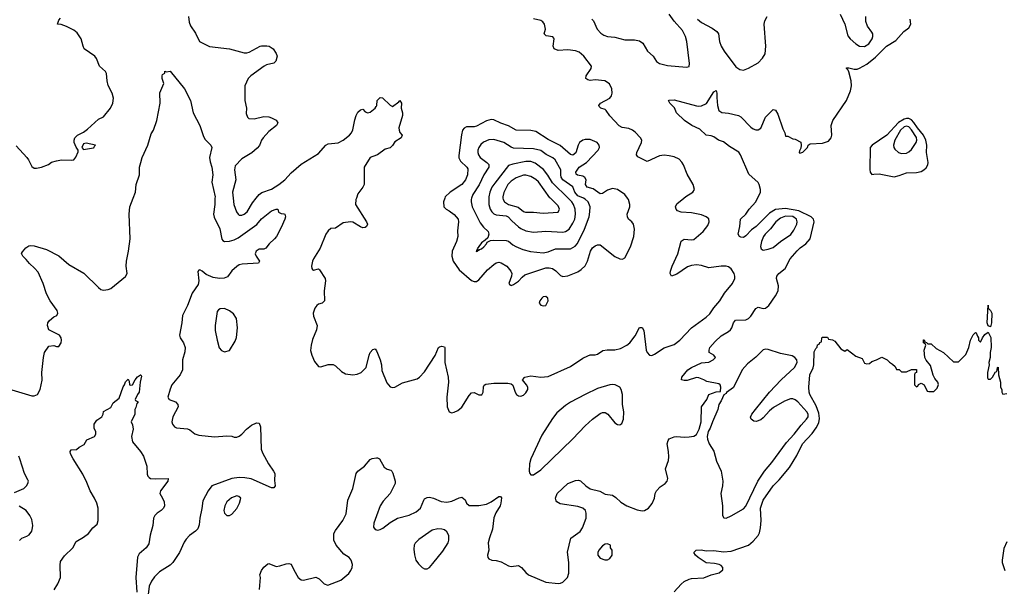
# Model space of a CAD drawing. Header units: inches. Extents: x 1649636 to 1815363, y 506543 to 641975.
# Tile 51 of 256: x 1737113 to 1745082, y 526857 to 531446. Entities that reach past the tile are written whole.
import ezdxf

# ---------------------------------------------------------------- set-up
doc = ezdxf.new("R2010")
doc.units = ezdxf.units.IN
doc.header["$MEASUREMENT"] = 0
for name, color, linetype in [('B7532', 7, 'Continuous'), ('B7533', 7, 'Continuous'), ('B7542', 7, 'Continuous'), ('B7543', 7, 'Continuous')]:
    doc.layers.add(name, color=color, linetype=linetype)

msp = doc.modelspace()

# ---------------------------------------------------------------- linework, layer by layer
at = {"layer": 'B7532', "color": 5}
for points, elevation in [([(1737049, 528449), (1737210, 528400.9), (1737230, 528398.7), (1737258, 528410), (1737279.6, 528450), (1737294.5, 528525.5), (1737291.6, 528590), (1737304.5, 528710), (1737313.2, 528750), (1737350, 528801), (1737390, 528806), (1737410, 528798), (1737430, 528798), (1737449, 528830), (1737452.3, 528850), (1737449, 528870), (1737434, 528890), (1737350, 528935.3), (1737337, 528970), (1737340.7, 528990), (1737354, 529010), (1737390, 529039.5), (1737412.7, 529050), (1737422.9, 529070), (1737416.3, 529090), (1737361, 529170), (1737330, 529227), (1737302.2, 529310), (1737261.9, 529401.9), (1737233.9, 529433.9), (1737191.3, 529470), (1737164.5, 529504.5), (1737137.2, 529530), (1737128.4, 529551.6), (1737134.6, 529565.4), (1737162, 529598), (1737186, 529614), (1737202, 529618), (1737230, 529614.8), (1737330, 529584.9), (1737430, 529534), (1737510, 529464.4), (1737631.8, 529391.8), (1737750, 529277.3), (1737770, 529262), (1737790, 529256.3), (1737830, 529260.7), (1737851.3, 529268.7), (1737970, 529365.5), (1737982.4, 529390), (1737975.4, 529450), (1737976.4, 529490), (1737993.5, 529570), (1738007.2, 529670), (1737998.3, 529870), (1738004.2, 529930), (1738031.8, 530000)], 260), ([(1738693.6, 530000), (1738693.1, 529950), (1738681.5, 529870), (1738686.7, 529846.7), (1738732.3, 529752.3), (1738748.9, 529668.9), (1738757.2, 529657.2), (1738770, 529648.3), (1738810, 529652.5), (1738850, 529662.3), (1738881.2, 529678.8), (1739033.2, 529786.8), (1739070, 529832.2), (1739150, 529897.2), (1739190, 529911.8), (1739202, 529910), (1739207.7, 529887.7), (1739230, 529876), (1739250, 529874.8), (1739258, 529870), (1739264, 529850), (1739259.5, 529830), (1739230, 529763), (1739190.9, 529690), (1739175, 529670), (1739132.2, 529630), (1739105.8, 529594.2), (1739090, 529587.1), (1739050, 529587.1), (1739025.7, 529570), (1739018.9, 529550), (1739026, 529530), (1739053.7, 529490), (1739046.2, 529473.8), (1738914.6, 529465.4), (1738890, 529459.7), (1738870, 529448.3), (1738830, 529411.2), (1738795.6, 529364.4), (1738768.2, 529351.8), (1738729.2, 529350.8), (1738679.1, 529359.1), (1738623.4, 529383.4), (1738590, 529409.6), (1738570, 529419.5), (1738562.4, 529417.6), (1738553.4, 529406.6), (1738563.2, 529330), (1738558.6, 529301.4), (1738509.3, 529230.7), (1738470.5, 529130), (1738430.1, 529050), (1738425.3, 528990), (1738405.2, 528890), (1738412.6, 528870), (1738437.8, 528830), (1738451.5, 528790), (1738450, 528757.2), (1738429.4, 528690.6), (1738430.2, 528610), (1738410.9, 528569.1), (1738345.5, 528490), (1738330, 528452.7), (1738312.4, 528390), (1738322.8, 528370), (1738374.8, 528350), (1738394, 528330), (1738395.5, 528310), (1738353, 528230), (1738345.5, 528190), (1738350.7, 528170), (1738366.8, 528150), (1738382, 528142), (1738470, 528133.7), (1738490, 528123.8), (1738530, 528092.7), (1738562.5, 528082.5), (1738690, 528067), (1738790, 528077.1), (1738830, 528072.7), (1738850, 528065.5), (1738870, 528066.4), (1738890, 528074.4), (1738910, 528088.4), (1738948.8, 528131.2), (1738990, 528161.3), (1739030, 528181.6), (1739050, 528177.3), (1739062.4, 528150), (1739068.2, 527968.2), (1739078.5, 527938.5), (1739125.5, 527850), (1739168.2, 527790), (1739177.1, 527770), (1739175.3, 527715.3), (1739181, 527670), (1739170, 527655.3), (1739150, 527654), (1738986.6, 527726.6), (1738936.2, 527736.2), (1738890, 527738.6), (1738830, 527729.8), (1738669.1, 527670.9), (1738637.1, 527630), (1738596.3, 527550), (1738587.9, 527487.9), (1738570.4, 527410), (1738565.8, 527354.2), (1738555.8, 527324.2), (1738536.1, 527303.9), (1738486.8, 527270), (1738459.9, 527240.1), (1738444.6, 527215.4), (1738407.2, 527130), (1738353.4, 527050), (1738330, 527027.9), (1738244.8, 526975.2), (1738205.2, 526934.8), (1738179.6, 526900.4), (1738161.9, 526858.1), (1738148.9, 526770)], 260), ([(1738841.5, 530000), (1738847.4, 529950), (1738866.7, 529890), (1738881.1, 529870), (1738890, 529863.9), (1738910, 529862.3), (1738930.9, 529870), (1738954, 529890), (1738998, 529962), (1739027, 530000)], 280), ([(1739837.5, 530000), (1739834, 529990), (1739830.6, 529950), (1739919.6, 529810), (1739928.5, 529790), (1739920.5, 529770), (1739910, 529763), (1739890, 529760.4), (1739870, 529767.6), (1739810, 529806.2), (1739789.8, 529809.8), (1739730, 529799.8), (1739670, 529758.4), (1739630, 529755.1), (1739610, 529737), (1739590, 529709.3), (1739544.6, 529595.4), (1739490.6, 529510), (1739482.4, 529490), (1739474, 529450), (1739476, 529430), (1739481.4, 529421.4), (1739490, 529416), (1739530, 529427.3), (1739540.7, 529420.7), (1739584, 529350), (1739587.7, 529330), (1739578.4, 529250), (1739579.1, 529170), (1739561, 529150), (1739530, 529140.7), (1739518, 529130), (1739502.4, 529110), (1739488.4, 529070), (1739490, 529044.7), (1739520.7, 528970), (1739514, 528934), (1739483.2, 528856.8), (1739471.5, 528810), (1739467.9, 528767.9), (1739476, 528730), (1739498, 528678), (1739530, 528638), (1739550, 528634), (1739610, 528654.6), (1739650, 528654.6), (1739670, 528643.7), (1739717.2, 528597.2), (1739750, 528578), (1739809.2, 528569.2), (1739844.4, 528575.6), (1739876.2, 528590), (1739916.9, 528630), (1739940.5, 528730), (1739949.6, 528750), (1739970, 528774.8), (1739990, 528781), (1740000, 528763.5)], 280), ([(1737392, 526830), (1737421.7, 526878.3), (1737442, 526930), (1737439.5, 527030), (1737442.9, 527057.1), (1737475.5, 527104.5), (1737544, 527170), (1737570, 527221), (1737630, 527254.8), (1737670, 527286), (1737705.2, 527330), (1737739.5, 527360.5), (1737749.3, 527390), (1737749.3, 527490), (1737738, 527530), (1737719.5, 527570), (1737682.9, 527630), (1737657.5, 527697.5), (1737624.7, 527764.7), (1737546, 527890), (1737525.2, 527930), (1737522, 527950), (1737530, 527962), (1737573.6, 527966.4), (1737594.6, 527985.4), (1737634.6, 528005.4), (1737655.3, 528044.7), (1737718, 528070), (1737728, 528090), (1737728.7, 528110), (1737716.4, 528136.4), (1737715.3, 528170), (1737736.4, 528203.6), (1737778, 528230), (1737788, 528250), (1737790, 528272), (1737850, 528304.7), (1737870, 528342), (1737918, 528382), (1737950, 528472), (1737962, 528490), (1737970, 528514), (1737990, 528534), (1737999.6, 528519.6), (1738002, 528490), (1738006.8, 528486.8), (1738026, 528490), (1738048.7, 528530), (1738067.3, 528552.7), (1738090, 528570.6), (1738094, 528570), (1738098, 528558), (1738086.8, 528510), (1738080.5, 528430), (1738066, 528410), (1738048.4, 528370), (1738050, 528362), (1738072, 528350), (1738061, 528339), (1738053.7, 528306.3), (1738044.7, 528290), (1738044.7, 528250), (1738016, 528190), (1738025.2, 528165.2), (1738030.3, 528130), (1738018.8, 528070), (1738027.2, 528027.2), (1738090, 527949.4), (1738116, 527910), (1738142.9, 527830), (1738145.5, 527765.5), (1738150.1, 527750.1), (1738159.6, 527739.6), (1738171.7, 527731.7), (1738213, 527727), (1738318, 527730), (1738313.4, 527726.6), (1738312.2, 527710), (1738252.9, 527630), (1738246, 527610), (1738270, 527571.6), (1738282.2, 527542.2), (1738285, 527510), (1738277.8, 527490), (1738259.3, 527470), (1738225.8, 527450), (1738206.4, 527430), (1738197.1, 527410), (1738190.1, 527349.9), (1738169, 527271), (1738158.2, 527201.8), (1738136.9, 527170), (1738079.2, 527120.8), (1738066.6, 527093.4), (1738053.3, 526930), (1738060.1, 526810)], 240), ([(1737070, 527616.5), (1737146, 527650), (1737168.2, 527670), (1737179.7, 527690), (1737183, 527710), (1737179.7, 527719.7), (1737151.2, 527770), (1737113.6, 527890), (1737106, 527910)], 260), ([(1739052.9, 526832.9), (1739061.2, 526930), (1739057.2, 526950), (1739070, 526984.7), (1739090, 527012), (1739121.2, 527038.8), (1739130, 527041), (1739190, 527019.1), (1739217.5, 527022.5), (1739270, 527040.7), (1739290, 527042.8), (1739310, 527038), (1739331, 526990), (1739367.5, 526927.5), (1739390, 526911), (1739410, 526906), (1739510, 526930.8), (1739536.8, 526916.8), (1739578, 526878), (1739607.3, 526867.3), (1739711.5, 526908.5), (1739778, 526962), (1739794.2, 526985.8), (1739803.6, 527010), (1739805.6, 527034.4), (1739796.9, 527070), (1739779.5, 527090), (1739736.4, 527116.4), (1739673.6, 527190), (1739656.2, 527230), (1739656.2, 527283.8), (1739669.5, 527310), (1739728.8, 527391.2), (1739754.7, 527445.3), (1739770, 527556), (1739809.7, 527650), (1739837.2, 527770), (1739850, 527791), (1739904, 527830), (1739950, 527884.7), (1739966.8, 527893.2), (1740000, 527897.5)], 260), ([(1737111.6, 527228.4), (1737131.5, 527248.5), (1737170, 527262.4), (1737190, 527275.5), (1737210, 527304.9), (1737217.2, 527330), (1737218.7, 527350), (1737210, 527397.2), (1737195.1, 527430), (1737165.1, 527470), (1737110, 527507.1)], 260), ([(1740000, 527429.2), (1739977.8, 527370), (1739977.5, 527337.5), (1739990, 527318.5), (1740000, 527315.7)], 260)]:
    msp.add_lwpolyline(points, dxfattribs=dict(at, elevation=elevation))
at = {"layer": 'B7532', "color": 5, "elevation": 280}
for points in [[(1738770, 529106), (1738735.9, 529104.1), (1738722.8, 529097.2), (1738710, 529082), (1738696, 528970), (1738695.3, 528930), (1738710.6, 528850), (1738728.7, 528788.7), (1738746.6, 528766.6), (1738770, 528757.3), (1738810, 528767.3), (1738857.2, 528842.8), (1738868.1, 528871.9), (1738875.8, 528950), (1738866.5, 529026.5), (1738843.3, 529063.3), (1738810, 529087)], [(1738869.7, 527589.7), (1738826.2, 527573.8), (1738790, 527540.9), (1738772.8, 527510), (1738766.5, 527470), (1738770.4, 527450), (1738790, 527430.4), (1738810, 527430.3), (1738830, 527441.1), (1738870, 527487), (1738892.7, 527530), (1738901.7, 527570), (1738885.6, 527585.6)]]:
    msp.add_lwpolyline(points, close=True, dxfattribs=at)
at = {"layer": 'B7533', "color": 5}
for points, elevation in [([(1737083.4, 530423.4), (1737170.6, 530330), (1737184.9, 530310), (1737210, 530256), (1737230, 530244), (1737250, 530242), (1737290, 530250.4), (1737346.3, 530273.7), (1737370, 530290.5), (1737410, 530303), (1737450.5, 530310.5), (1737530, 530307.3), (1737550, 530310.8), (1737567.5, 530332.5), (1737585.6, 530374.4), (1737586, 530390), (1737570, 530412.7), (1737553.3, 530450), (1737553, 530470), (1737560.5, 530490), (1737581.6, 530510), (1737630, 530534.9), (1737661.9, 530558.1), (1737750, 530640.7), (1737790, 530658.7), (1737847.4, 530730), (1737866.4, 530770), (1737872.5, 530810), (1737862.2, 530850), (1737830, 530912.3), (1737821.5, 530950), (1737815.9, 531010), (1737806.7, 531026.7), (1737758, 531070), (1737735.8, 531130), (1737720.7, 531150), (1737635.1, 531210), (1737625.6, 531230), (1737611.8, 531290), (1737578, 531338), (1737550, 531360.7), (1737491.5, 531391.5), (1737450, 531406), (1737418, 531410), (1737430, 531442), (1737443.2, 531456.8)], 280), ([(1738479.2, 531470), (1738485.7, 531425.7), (1738496.7, 531396.7), (1738535.1, 531335.1), (1738567.4, 531270), (1738649.4, 531229.4), (1738810.2, 531210.2), (1738930, 531177.3), (1738950, 531177.3), (1738970, 531183.6), (1739058, 531230), (1739070, 531234), (1739113.6, 531233.6), (1739131, 531230), (1739164, 531210), (1739190, 531171), (1739196.4, 531150), (1739186, 531110), (1739170, 531094), (1739110, 531078.7), (1739092.7, 531070), (1738982.4, 530990), (1738963.1, 530970), (1738934.9, 530910), (1738934, 530790), (1738947.7, 530730), (1738947, 530687), (1738956.7, 530656.7), (1738966.4, 530646.4), (1739010, 530642.3), (1739090, 530661.3), (1739130, 530658.4), (1739152, 530652), (1739190, 530630.6), (1739201.6, 530610), (1739192.2, 530590), (1739130, 530540.4), (1739082.8, 530490), (1739069.1, 530470), (1739052.8, 530427.2), (1739035.3, 530404.7), (1738992.6, 530367.4), (1738910, 530318.9), (1738857.2, 530262.8), (1738850.3, 530230), (1738862.6, 530150), (1738835.6, 530050), (1738841.5, 530000)], 280), ([(1738031.8, 530000), (1738051.1, 530048.9), (1738056.8, 530110), (1738081.7, 530190), (1738083.6, 530250), (1738092.3, 530290), (1738105.1, 530330), (1738150, 530430.8), (1738178.3, 530521.7), (1738196, 530550), (1738224.2, 530630), (1738249.1, 530770), (1738247.6, 530852.4), (1738280.9, 530930), (1738266, 530970), (1738265.2, 530990), (1738270, 531002), (1738288.4, 531011.6), (1738289, 531030), (1738302, 531022), (1738332, 531030), (1738445.8, 530885.8), (1738494.8, 530790), (1738517.3, 530690), (1738570.3, 530590), (1738599.6, 530499.6), (1738614.9, 530474.9), (1738660.3, 530430), (1738668.7, 530410), (1738649.5, 530330), (1738654.4, 530294.4), (1738668.4, 530250), (1738675.3, 530190), (1738666.9, 530130), (1738693.7, 530010), (1738693.6, 530000)], 260), ([(1739027, 530000), (1739049.9, 530030.1), (1739072.7, 530047.3), (1739150, 530074.3), (1739210.8, 530110), (1739259.4, 530150), (1739310, 530204.7), (1739390, 530276.5), (1739530, 530362.2), (1739589.4, 530430.6), (1739610, 530439), (1739690.3, 530449.7), (1739729.9, 530470.1), (1739781.4, 530510), (1739798.5, 530530), (1739810, 530553), (1739824.1, 530635.9), (1739835.4, 530670), (1739850, 530697.1), (1739870, 530714.9), (1739890, 530720.7), (1739910, 530700.7), (1739930, 530690.7), (1739950, 530697.3), (1739990, 530730.4), (1739998, 530742), (1740000, 530745.2)], 280), ([(1740000, 530348.7), (1739950.7, 530329.3), (1739900.5, 530250), (1739900.7, 530110), (1739890, 530088.7), (1739850, 530035.3), (1739837.5, 530000)], 280)]:
    msp.add_lwpolyline(points, dxfattribs=dict(at, elevation=elevation))
at = {"layer": 'B7533', "color": 5, "elevation": 280}
msp.add_lwpolyline([(1737650, 530445.2), (1737630, 530439), (1737614.8, 530410), (1737630, 530394.8), (1737710, 530409.1), (1737715.3, 530410), (1737718, 530422), (1737726, 530430)], close=True, dxfattribs=at)
at = {"layer": 'B7542', "color": 5}
for points, elevation in [([(1740000, 527315.7), (1740010, 527312.9), (1740030, 527317.7), (1740052, 527328), (1740110, 527373.2), (1740169.9, 527410.1), (1740266, 527434), (1740320.4, 527459.6), (1740358, 527490), (1740384.1, 527555.9), (1740390, 527564.7), (1740410, 527576), (1740430, 527578.8), (1740462, 527570), (1740523.4, 527543.4), (1740570, 527538.8), (1740610, 527546.8), (1740670, 527574.8), (1740690, 527578), (1740717.3, 527557.3), (1740730, 527532), (1740750, 527512), (1740830, 527510.8), (1740890, 527521.6), (1740930, 527542), (1740990, 527584.9), (1741005.4, 527585.4), (1741012.7, 527572.7), (1741007, 527530), (1741000.3, 527510), (1740966.6, 527453.4), (1740949.3, 527410.7), (1740940.3, 527319.7), (1740914.9, 527250), (1740905.5, 527210), (1740910.6, 527150), (1740898.8, 527110), (1740901, 527090), (1740910, 527081), (1740934, 527070), (1740970, 527066), (1741010, 527054.8), (1741070, 527022.8), (1741090, 527018.8), (1741150, 527024.9), (1741174.8, 527010), (1741208.2, 526968.2), (1741230.5, 526950.5), (1741370, 526890.6), (1741470, 526880.7), (1741490, 526884), (1741510, 526890.8), (1741546, 526930), (1741555.9, 526964.1), (1741557, 527050), (1741545.1, 527134.9), (1741573.2, 527246.8), (1741650, 527301), (1741667.7, 527332.3), (1741696.2, 527410), (1741697.6, 527450), (1741691.6, 527470), (1741670.8, 527490.8), (1741630, 527504.2), (1741486, 527526), (1741461.2, 527541.2), (1741455.3, 527550), (1741449, 527570), (1741462.7, 527610), (1741548.7, 527690), (1741610, 527714.8), (1741636.8, 527716.8), (1741650.7, 527710.7), (1741696, 527670), (1741730, 527647.3), (1741808.1, 527628.1), (1741850, 527604.9), (1741910, 527596.4), (1741937.5, 527577.5), (1741978.6, 527538.6), (1742027.3, 527510), (1742110, 527477.4), (1742150, 527468.9), (1742170, 527472), (1742200.7, 527490), (1742231.2, 527528.8), (1742249.5, 527570), (1742257, 527610), (1742266, 527630), (1742295.9, 527664.1), (1742336, 527690), (1742352.3, 527710), (1742359.5, 527730), (1742340.9, 527810), (1742362.7, 527877.3), (1742367.2, 527907.2), (1742364.5, 527950), (1742352.7, 528010), (1742361.5, 528038.5), (1742370, 528051), (1742410, 528066.8), (1742430, 528070.7), (1742490, 528064.9), (1742530, 528067.7), (1742570, 528074), (1742590, 528086.8), (1742613.2, 528130), (1742629.5, 528190), (1742630, 528311.3), (1742674, 528370), (1742690, 528411.3), (1742750, 528431.3), (1742786, 528434), (1742788.7, 528470), (1742782, 528490), (1742770, 528496), (1742674.7, 528514.7), (1742649.2, 528530), (1742610, 528545.1), (1742590, 528548), (1742515.9, 528524.1), (1742490, 528523), (1742469, 528530), (1742472, 528550), (1742520.5, 528610), (1742549.8, 528630.2), (1742630, 528667.2), (1742690, 528673.4), (1742724, 528690), (1742744, 528710), (1742730, 528728.7), (1742694, 528750), (1742692.3, 528770), (1742699.5, 528790), (1742740.3, 528839.7), (1742790, 528886), (1742850, 528920.5), (1742865.3, 528934.7), (1742875.6, 528950), (1742890, 528990.8), (1742906.3, 529013.7), (1742990, 529016.1), (1743010, 529026), (1743030, 529045.3), (1743070, 529107), (1743090, 529117.6), (1743130, 529107.2), (1743150, 529108.8), (1743176.9, 529130), (1743230.7, 529209.3), (1743251.1, 529250), (1743254.5, 529290), (1743237.7, 529350), (1743239.7, 529370), (1743257.6, 529390), (1743308.9, 529431.1), (1743348, 529510), (1743404.8, 529575.2), (1743430, 529598.6), (1743476.5, 529630), (1743511.6, 529670), (1743543.9, 529810), (1743538.3, 529830), (1743519, 529850), (1743417.7, 529897.7), (1743310, 529916.6), (1743230.1, 529909.9), (1743180.1, 529879.9), (1743072.7, 529770), (1743036.5, 529743.5), (1742990, 529695.6), (1742970, 529682.9), (1742950, 529683.7), (1742939, 529690), (1742926.6, 529710), (1742941.6, 529770), (1742946.6, 529830), (1742990, 529870.4), (1743016.9, 529910), (1743069.9, 529970.1), (1743085.3, 530000)], 260), ([(1740000, 528763.5), (1740010, 528746), (1740030.3, 528690), (1740040.3, 528650), (1740044.2, 528604.2), (1740084.9, 528504.9), (1740110, 528473.4), (1740130, 528467), (1740150, 528470.4), (1740210, 528506), (1740330, 528538), (1740350, 528550.5), (1740390, 528593), (1740474.9, 528725.1), (1740502.4, 528790), (1740510, 528797), (1740530, 528801.3), (1740550, 528797.3), (1740554.9, 528790), (1740554, 528670), (1740580.3, 528550), (1740583.7, 528510), (1740569.2, 528390), (1740572.4, 528310), (1740589.3, 528269.3), (1740610, 528262.3), (1740630, 528266.7), (1740658.8, 528281.2), (1740692.4, 528307.6), (1740750, 528402.8), (1740770, 528422.8), (1740790, 528426.8), (1740830, 528406.8), (1740852.5, 528407.5), (1740864, 528430), (1740866.6, 528473.4), (1740872.5, 528487.5), (1740885.4, 528494.6), (1740950, 528501.7), (1741062.5, 528502.5), (1741090, 528497.3), (1741104.9, 528484.9), (1741121.6, 528430), (1741134, 528410), (1741150, 528399.3), (1741170, 528397.1), (1741190, 528406), (1741210, 528424.9), (1741224.5, 528450), (1741224.5, 528470), (1741215.1, 528490), (1741182, 528530), (1741202, 528550), (1741250, 528560.4), (1741330.3, 528550.3), (1741390, 528557.4), (1741570, 528638.4), (1741670, 528705.5), (1741710, 528724.9), (1741730, 528730.7), (1741770, 528730.7), (1741790, 528737.3), (1741832.5, 528767.5), (1741867.6, 528772.4), (1741930, 528771.7), (1741976.3, 528783.7), (1742026.6, 528810), (1742052, 528830), (1742094.9, 528885.1), (1742130, 528953.4), (1742150, 528953.4), (1742164.9, 528930), (1742184.4, 528770), (1742190.2, 528750), (1742210, 528728), (1742230, 528727.6), (1742250, 528736), (1742330, 528788.7), (1742410, 528816.6), (1742456.8, 528850), (1742550, 528949.3), (1742670, 529037.4), (1742697.5, 529062.5), (1742730, 529112.3), (1742778.2, 529170), (1742817.3, 529230), (1742882.5, 529310), (1742900.5, 529350), (1742901.4, 529370), (1742896.2, 529390), (1742870, 529428.5), (1742850, 529443.1), (1742830, 529450.8), (1742790.8, 529450.8), (1742690, 529436.5), (1742630, 529455.9), (1742590, 529461), (1742550, 529456.1), (1742516.4, 529443.6), (1742430, 529383.8), (1742389.4, 529370), (1742377.6, 529390), (1742378.7, 529410), (1742392.4, 529450), (1742439.3, 529550), (1742467.4, 529652.6), (1742490, 529667.8), (1742550, 529661.8), (1742570, 529666.7), (1742644.7, 529730), (1742681.4, 529778.6), (1742693.7, 529810), (1742690, 529832.6), (1742667.6, 529850), (1742630, 529865.7), (1742550, 529882), (1742466.4, 529886.4), (1742437.4, 529897.4), (1742426, 529910), (1742421.5, 529930), (1742430, 529954), (1742486.7, 530000)], 280), ([(1740553.7, 530000), (1740543.7, 529970), (1740546, 529930), (1740564.9, 529910), (1740590, 529898), (1740630, 529868.8), (1740660.9, 529830), (1740663.6, 529810), (1740655.8, 529735.8), (1740657.8, 529690), (1740646.9, 529650), (1740612.9, 529570), (1740610.3, 529530), (1740622.3, 529490), (1740670, 529419.6), (1740770, 529334), (1740790, 529324.7), (1740810, 529325.8), (1740830, 529337.8), (1740900.2, 529419.8), (1740950, 529462.8), (1740970, 529477.4), (1740990, 529480.8), (1741010, 529475.5), (1741054.3, 529450), (1741086.5, 529410), (1741094.6, 529390), (1741093.4, 529370), (1741073, 529310), (1741079.1, 529299.1), (1741090, 529293), (1741110, 529300.3), (1741150, 529327.2), (1741178.6, 529361.4), (1741201.2, 529378.8), (1741370, 529435.3), (1741397.2, 529437.2), (1741424.4, 529430), (1741451.9, 529411.9), (1741490, 529374.4), (1741510, 529365.9), (1741550, 529371.9), (1741630, 529403.9), (1741658.3, 529421.7), (1741688.5, 529451.5), (1741707.8, 529490), (1741731.8, 529570), (1741750, 529597.4), (1741770, 529614.6), (1741790, 529623.1), (1741810, 529621.7), (1741930, 529528.9), (1741970, 529508.5), (1741992.9, 529507.1), (1742010, 529517.3), (1742055, 529605), (1742084.1, 529690), (1742089.1, 529750), (1742080.2, 529790), (1742067.6, 529807.6), (1742040.7, 529830), (1742031.9, 529850), (1742030.6, 529870), (1742049.8, 529930), (1742050.6, 529950), (1742039.9, 529990), (1742032.4, 530000)], 320), ([(1740770, 530000), (1740766.8, 529990), (1740766.6, 529970), (1740774.6, 529930), (1740840.9, 529800.9), (1740865.3, 529765.3), (1740904.9, 529730), (1740910.2, 529709.8), (1740900.4, 529679.6), (1740881.1, 529658.9), (1740850, 529638.7), (1740827.8, 529610), (1740816.3, 529590), (1740818, 529582), (1740810, 529579), (1740807.2, 529567.2), (1740819, 529570), (1740822, 529578), (1740830, 529576.3), (1740835.6, 529584.4), (1740850, 529589.2), (1740870, 529605.5), (1740891.2, 529630), (1740896.6, 529643.4), (1740922.6, 529657.4), (1740950, 529659.2), (1741050, 529657.7), (1741070, 529652.9), (1741102.7, 529622.7), (1741128.2, 529608.2), (1741185, 529585), (1741248.3, 529568.3), (1741350, 529558.8), (1741390, 529566.5), (1741450, 529591.1), (1741570, 529589.1), (1741608.9, 529611.1), (1741628.1, 529631.9), (1741685.3, 529750), (1741720.9, 529850), (1741727.9, 529890), (1741728.7, 529930), (1741713.1, 529970), (1741690, 529993.5), (1741674.8, 530000)], 340), ([(1740910.7, 530000), (1740910.7, 529950), (1740920.4, 529910), (1740933.4, 529890), (1740950, 529874), (1740970, 529865.9), (1741050, 529856.4), (1741067.2, 529850), (1741095.7, 529815.7), (1741150, 529769.3), (1741170, 529753.5), (1741210, 529736.3), (1741270, 529724.3), (1741370, 529732.7), (1741510, 529725.9), (1741530, 529730.1), (1741558.9, 529750), (1741590, 529796.9), (1741604.7, 529830), (1741612.1, 529870), (1741609.4, 529910), (1741594.8, 529950), (1741581.6, 529970), (1741551.3, 530000)], 360), ([(1741023.6, 530000), (1741024.6, 529990), (1741035.9, 529970), (1741068.9, 529948.9), (1741146.7, 529926.7), (1741190, 529893.6), (1741207, 529887), (1741270, 529886), (1741350, 529877.6), (1741470, 529887.9), (1741481.5, 529910), (1741470, 529937.2), (1741408.3, 530000)], 380), ([(1742410, 526812), (1742465.5, 526874.5), (1742490, 526895.9), (1742530, 526914.8), (1742550, 526920.1), (1742650, 526927.2), (1742710, 526949.4), (1742774.3, 526965.7), (1742804.4, 526990), (1742803.5, 527010), (1742790, 527026.6), (1742775.2, 527035.2), (1742736.5, 527043.5), (1742670, 527048.4), (1742604.5, 527090), (1742581.2, 527110), (1742568.7, 527130), (1742588, 527150), (1742628.2, 527151.8), (1742670, 527144.9), (1742730, 527147.2), (1742810, 527136.9), (1742870, 527140.9), (1743010, 527191.2), (1743050, 527223.9), (1743090.4, 527269.6), (1743101.1, 527290), (1743109.3, 527330), (1743112.9, 527390), (1743109.2, 527490), (1743130, 527553.7), (1743210, 527671.7), (1743260, 527720), (1743341.8, 527818.2), (1743402.2, 527917.8), (1743447.6, 528010), (1743525.9, 528094.1), (1743559.4, 528140.6), (1743579.7, 528180.3), (1743585, 528215), (1743580.6, 528260.6), (1743559.1, 528319.1), (1743508.2, 528410), (1743501.6, 528430), (1743499.3, 528470), (1743507, 528570), (1743534.2, 528625.8), (1743540.9, 528650), (1743543.1, 528756.9), (1743556.4, 528783.6), (1743567.3, 528792.7), (1743570, 528814), (1743582, 528818), (1743587.3, 528832.7), (1743602, 528838), (1743606, 528870), (1743610, 528874), (1743650, 528874), (1743658, 528858), (1743690, 528854), (1743710, 528842), (1743759.6, 528779.6), (1743790, 528762), (1743810, 528774), (1743881, 528721), (1743930, 528702), (1743950, 528664.7), (1743970, 528658), (1743990, 528662), (1744010, 528678), (1744046, 528690), (1744090, 528712), (1744134, 528690), (1744151.6, 528671.6), (1744176.9, 528656.9), (1744196.9, 528636.9), (1744210, 528614), (1744230, 528614), (1744250, 528594), (1744290, 528594), (1744330, 528612), (1744370, 528612), (1744371.6, 528588.4), (1744358, 528582), (1744354, 528570), (1744354, 528490), (1744370, 528474), (1744382, 528478), (1744387.3, 528492.7), (1744410, 528502), (1744432, 528490), (1744458, 528438), (1744470, 528434), (1744510, 528434), (1744538, 528462), (1744548.4, 528491.6), (1744544, 528510), (1744520.2, 528540.2), (1744506.3, 528566.3), (1744485.2, 528645.2), (1744449.3, 528689.3), (1744439, 528710), (1744434, 528770), (1744446, 528810), (1744442, 528822), (1744428, 528830), (1744427.3, 528852.7), (1744432.7, 528852.7), (1744438, 528838), (1744452.7, 528832.7), (1744462, 528822), (1744490, 528822), (1744530, 528782), (1744590, 528752), (1744670, 528674), (1744710, 528674), (1744770, 528734), (1744795.3, 528790), (1744808, 528850), (1744830, 528894), (1744847.3, 528912.7), (1744854, 528910), (1744863.6, 528883.6), (1744874, 528870), (1744874, 528850), (1744890, 528834), (1744906, 528870), (1744924.7, 528895.3), (1744950, 528914), (1744973.4, 528873.4), (1744974, 528790), (1744966.8, 528750), (1744966, 528710), (1744956, 528670), (1744958, 528650), (1744946, 528590), (1744946.4, 528546.4), (1744950, 528534), (1744970, 528534), (1744986, 528550), (1745010, 528594), (1745022, 528598), (1745026, 528630), (1745032.7, 528632.7), (1745034, 528570), (1745052, 528510), (1745052, 528470), (1745062, 528450), (1745062, 528430), (1745070, 528414), (1745102, 528418)], 240), ([(1740000, 527897.5), (1740010, 527898.8), (1740024.7, 527890), (1740062.5, 527822.5), (1740087.1, 527807.1), (1740117.3, 527797.3), (1740124.7, 527790), (1740134, 527774), (1740151.3, 527710), (1740150.7, 527690), (1740111.7, 527610), (1740053.3, 527546.7), (1740030, 527509.4), (1740000, 527429.2)], 260), ([(1745101.1, 527218.9), (1745076.9, 527163.1), (1745063.7, 527070), (1745065.3, 527050), (1745084.6, 526984.6)], 240)]:
    msp.add_lwpolyline(points, dxfattribs=dict(at, elevation=elevation))
for points, elevation in [([(1743310, 529855.3), (1743270, 529839.4), (1743233.8, 529810), (1743188.6, 529751.4), (1743146.3, 529710), (1743132.2, 529690), (1743117.1, 529650), (1743109.2, 529610), (1743114.9, 529590), (1743130, 529578.7), (1743170, 529586.7), (1743210, 529601.3), (1743271, 529650), (1743353.2, 529706.8), (1743378.9, 529741.1), (1743403, 529790), (1743406.2, 529810), (1743399.9, 529830), (1743370, 529850.9)], 280), ([(1741370, 529205.4), (1741350, 529201), (1741337.4, 529190), (1741323.6, 529170), (1741318.4, 529150), (1741330, 529133.4), (1741350, 529127.8), (1741370, 529132.4), (1741390.6, 529169.4), (1741388, 529190)], 320), ([(1744970, 528958), (1744950, 528966), (1744942.7, 528990), (1744950, 529134), (1744952, 529110), (1744970, 529092), (1744981, 529070), (1744978.8, 528990)], 240), ([(1743150, 528777.3), (1743130, 528771), (1743118.2, 528761.8), (1743070, 528712.7), (1743002.4, 528657.6), (1742960.2, 528610), (1742890, 528467), (1742834.4, 528425.6), (1742830, 528418), (1742811.1, 528408.9), (1742790, 528358), (1742771, 528330), (1742762.8, 528290), (1742718.8, 528190), (1742702, 528138), (1742686, 528110), (1742676, 528070), (1742678.8, 528050), (1742694, 528010), (1742730.4, 527950.4), (1742753.4, 527870), (1742790.6, 527790), (1742802.4, 527710), (1742800.3, 527670), (1742788.4, 527610), (1742802, 527510), (1742801.6, 527430), (1742810.6, 527410.6), (1742830, 527410.4), (1742870, 527428.9), (1742970, 527485.7), (1742990, 527505.3), (1743086.6, 527710), (1743140.7, 527790), (1743199.8, 527860.2), (1743317.9, 528022.1), (1743381.1, 528090), (1743437, 528163), (1743482, 528210), (1743494.2, 528230), (1743494.3, 528250), (1743482.8, 528270), (1743410, 528349.9), (1743390, 528366.2), (1743370, 528375.3), (1743350, 528376.1), (1743302.3, 528357.7), (1743213.4, 528306.6), (1743180.5, 528279.5), (1743130, 528220.5), (1743110, 528204.2), (1743072, 528192), (1743055.6, 528195.6), (1743033.2, 528210), (1743027.3, 528227.3), (1743037.6, 528250), (1743067.4, 528290), (1743182, 528430), (1743276.3, 528530), (1743384.4, 528630), (1743403.8, 528670), (1743401.5, 528690), (1743386.9, 528710), (1743364.4, 528724.4), (1743270, 528742.8), (1743170, 528774.7)], 260), ([(1741910, 528490.8), (1741890, 528488.6), (1741790, 528458.9), (1741688.2, 528411.8), (1741570, 528349.8), (1741530, 528322.2), (1741458.9, 528261.1), (1741424.5, 528215.5), (1741338.9, 528081.1), (1741249.6, 527890.4), (1741239.4, 527850), (1741236.2, 527790), (1741241.7, 527770), (1741250, 527760.3), (1741270, 527760.8), (1741330, 527801.7), (1741589.5, 528050.5), (1741690, 528156.8), (1741750, 528211.3), (1741810, 528257), (1741830, 528264.9), (1741850, 528263.8), (1741873.4, 528250), (1741930, 528180.5), (1741950, 528167.7), (1741970, 528164.9), (1741985.1, 528174.9), (1741998.9, 528210), (1742002.7, 528270), (1741991.6, 528330), (1741990.6, 528410.6), (1741980.8, 528450), (1741969.7, 528470), (1741932.7, 528490)], 280), ([(1740496.2, 527323.8), (1740450, 527311.3), (1740342.3, 527237.7), (1740313.1, 527206.9), (1740306, 527190), (1740302.8, 527157.2), (1740308.1, 527111.9), (1740319.5, 527070), (1740339.3, 527039.3), (1740370, 527009.4), (1740390, 526999.1), (1740410, 526999.8), (1740430, 527010.9), (1740457.9, 527042.1), (1740537.3, 527142.7), (1740579.8, 527210), (1740586.3, 527230), (1740586, 527270), (1740570, 527299.6), (1740550, 527314.7), (1740530, 527321.1)], 260), ([(1741870, 527202), (1741850, 527199), (1741830, 527185.2), (1741800.7, 527150), (1741790.8, 527130), (1741791, 527110), (1741810, 527086), (1741847.3, 527072.7), (1741870, 527072), (1741890, 527082), (1741908.7, 527110), (1741908.7, 527150), (1741895.3, 527170), (1741895.3, 527190)], 260)]:
    msp.add_lwpolyline(points, close=True, dxfattribs=dict(at, elevation=elevation))
at = {"layer": 'B7543', "color": 5}
for points, elevation in [([(1742486.7, 530000), (1742505.1, 530014.9), (1742562, 530050), (1742575.3, 530070), (1742562.7, 530110), (1742514, 530194), (1742486, 530270), (1742472.9, 530292.9), (1742450, 530317.2), (1742410, 530336.1), (1742370, 530344), (1742330, 530348.3), (1742290, 530342.7), (1742190, 530298.5), (1742115.3, 530335.3), (1742105.6, 530350), (1742108.3, 530370), (1742146.3, 530450), (1742147.6, 530470), (1742136.2, 530490), (1742094.3, 530534.3), (1742071.7, 530551.7), (1742043.5, 530563.5), (1741990, 530572.9), (1741964.7, 530584.7), (1741890, 530667.8), (1741860.5, 530710), (1741850, 530718), (1741816, 530730), (1741801.7, 530741.7), (1741798.7, 530750), (1741814, 530770), (1741889.6, 530810), (1741903.5, 530830), (1741908.4, 530851.6), (1741904.9, 530884.9), (1741885.7, 530925.7), (1741849.8, 530949.8), (1741770, 530957.4), (1741730, 530954.3), (1741710, 530959.6), (1741695.1, 530970), (1741698.4, 530990), (1741738.7, 531050), (1741740.5, 531070), (1741677.7, 531150), (1741641.3, 531181.3), (1741610, 531193.8), (1741550, 531201.8), (1741470, 531196.4), (1741439.5, 531210), (1741431.5, 531230), (1741439.5, 531290), (1741436.9, 531296.9), (1741427, 531307), (1741374.5, 531314.5), (1741357.2, 531330), (1741369.6, 531370), (1741360.5, 531410), (1741347.3, 531427.3), (1741330, 531439.7), (1741272.1, 531452.1)], 280), ([(1741742.8, 531450), (1741755.8, 531435.8), (1741786.7, 531370), (1741816.9, 531336.9), (1741840.2, 531320.2), (1741870, 531308.7), (1741930, 531304.8), (1742010, 531283), (1742090, 531283.2), (1742130, 531275), (1742155.9, 531255.9), (1742194.9, 531190), (1742239.5, 531150), (1742266.8, 531106.8), (1742290, 531090.3), (1742354.5, 531074.5), (1742510, 531061.6), (1742530, 531067.3), (1742534.2, 531090), (1742512.9, 531270), (1742502.4, 531310), (1742478.3, 531358.3), (1742410, 531433.3), (1742368.2, 531490)], 280), ([(1743085.3, 530000), (1743100.9, 530030), (1743107.4, 530050), (1743107.7, 530070), (1743098.9, 530110), (1743090, 530127.8), (1743015, 530195), (1742947.4, 530350), (1742933.2, 530373.2), (1742858.3, 530418.3), (1742810, 530455.8), (1742768.9, 530468.9), (1742730, 530496.8), (1742710, 530505.1), (1742669.8, 530509.8), (1742617.7, 530557.7), (1742551.6, 530590), (1742493.6, 530630), (1742429.5, 530690), (1742411.3, 530731.3), (1742374, 530770), (1742364, 530790), (1742370, 530794.8), (1742410, 530796.4), (1742590, 530748.4), (1742610, 530744.9), (1742630, 530748.7), (1742672.5, 530767.5), (1742730, 530860.7), (1742750, 530870.8), (1742755.8, 530850), (1742754.2, 530814.2), (1742760.4, 530750), (1742770.6, 530710), (1742794.7, 530694.7), (1742850, 530687.9), (1742930.2, 530670.2), (1742950, 530657.6), (1743030, 530575.3), (1743050, 530561.1), (1743070, 530554.4), (1743090, 530553.4), (1743110, 530566.8), (1743150, 530654.9), (1743210, 530718.8), (1743230, 530714), (1743250, 530680.7), (1743290, 530562), (1743306, 530530), (1743310, 530502), (1743330, 530502), (1743370, 530482), (1743390, 530478), (1743434, 530454), (1743438.8, 530430), (1743435.3, 530404.7), (1743424.7, 530384.7), (1743422, 530370), (1743425.4, 530365.4), (1743450, 530372), (1743488, 530410), (1743495.3, 530430), (1743510, 530441), (1743610, 530445.5), (1743657.4, 530462.6), (1743680.9, 530490), (1743687, 530510), (1743681.3, 530590), (1743692.9, 530630), (1743804.1, 530790), (1743836.2, 530870), (1743843.6, 530910), (1743842, 530950), (1743822.2, 531022.2), (1743816.6, 531036.6), (1743803.7, 531050), (1743804.8, 531055.2), (1743823.8, 531056.2), (1743865.5, 531045.5), (1743890, 531045.8), (1743910, 531052.2), (1743970, 531086.3), (1744038.5, 531141.5), (1744128, 531230), (1744203.5, 531276.5), (1744269.4, 531350.6), (1744310, 531380.2), (1744324.7, 531410), (1744320.7, 531450)], 260), ([(1742597.4, 531450), (1742630, 531421.5), (1742716.9, 531376.9), (1742754.4, 531350), (1742767.4, 531330), (1742776.9, 531270), (1742788.9, 531230), (1742813.1, 531190), (1742910, 531064.4), (1742941.6, 531041.6), (1742970, 531036.5), (1743010, 531051.6), (1743090, 531097.4), (1743125.6, 531134.4), (1743145.1, 531170), (1743151.9, 531230), (1743138, 531410), (1743143.8, 531436.2), (1743161.6, 531470)], 280), ([(1743752, 531490), (1743791.7, 531410), (1743815.6, 531315.6), (1743834.9, 531290), (1743879.3, 531250), (1743910, 531232), (1743950, 531227.8), (1743985.6, 531250), (1744011.1, 531290), (1744018.7, 531310), (1744016.9, 531330), (1744010, 531345.2), (1743973.9, 531393.9), (1743961.1, 531430), (1743959.7, 531470)], 280), ([(1740000, 530745.2), (1740003.1, 530750), (1740006.9, 530790), (1740030, 530814.4), (1740050, 530813), (1740110, 530754), (1740130, 530742.8), (1740180.9, 530779.1), (1740190, 530790.6), (1740202.8, 530770), (1740199.3, 530730), (1740210.3, 530690.3), (1740210.4, 530670), (1740182.4, 530570), (1740183, 530550), (1740190, 530531.3), (1740207.7, 530510), (1740199.3, 530490), (1740150, 530457.4), (1740130, 530427.3), (1740110, 530407.3), (1740070, 530398), (1740008.1, 530351.9), (1740000, 530348.7)], 280), ([(1742032.4, 530000), (1742010, 530029.8), (1741950, 530069.2), (1741910, 530077.5), (1741870, 530066.2), (1741830, 530038.6), (1741810, 530035.9), (1741755.4, 530075.4), (1741706.6, 530090), (1741692.6, 530110), (1741696.7, 530150), (1741687.1, 530167.1), (1741670, 530177.7), (1741626.7, 530186.7), (1741615.7, 530195.7), (1741613.7, 530210), (1741641.5, 530250), (1741700.2, 530290), (1741793.6, 530390), (1741804.7, 530410), (1741803.7, 530430), (1741785.3, 530450), (1741730, 530474.1), (1741690, 530476), (1741670, 530469.4), (1741644.4, 530450), (1741633.3, 530430), (1741613.4, 530366.6), (1741590, 530349.8), (1741570, 530354.8), (1741486.7, 530426.7), (1741390, 530474.4), (1741290, 530539.4), (1741250, 530549), (1741130, 530550.8), (1741070, 530586.8), (1741007.3, 530607.3), (1740950, 530635.8), (1740930, 530638.3), (1740890, 530626.9), (1740810, 530582.7), (1740790, 530578.7), (1740730, 530579.2), (1740710, 530568.2), (1740697.6, 530550), (1740688, 530512), (1740665.7, 530345.7), (1740668.1, 530328.1), (1740681.2, 530301.2), (1740732.6, 530250), (1740738.6, 530238.6), (1740738.3, 530190), (1740721.6, 530150), (1740690.1, 530109.9), (1740597.6, 530050), (1740557, 530010), (1740553.7, 530000)], 320), ([(1741674.8, 530000), (1741630, 530019), (1741607.1, 530050), (1741590, 530091.2), (1741507.8, 530150), (1741494.8, 530170), (1741491.4, 530190), (1741493.6, 530230), (1741446.5, 530310), (1741426.6, 530326.6), (1741374, 530354), (1741330, 530385.6), (1741270, 530400.7), (1741110, 530405.2), (1741090, 530412.5), (1741029.9, 530449.9), (1740950, 530475), (1740910, 530472.9), (1740865.3, 530454.7), (1740843.9, 530436.1), (1740828.4, 530411.6), (1740821.3, 530390), (1740821.6, 530370), (1740827.2, 530350), (1740840.6, 530330), (1740894.7, 530290), (1740910, 530272.8), (1740911, 530250), (1740870.5, 530189.5), (1740830.4, 530109.6), (1740779.8, 530030), (1740770, 530000)], 340), ([(1741551.3, 530000), (1741425.2, 530125.2), (1741387.8, 530187.8), (1741352.9, 530232.9), (1741283.8, 530283.8), (1741250, 530296), (1741210, 530295.9), (1741103.3, 530276.7), (1741070, 530264.1), (1740957.1, 530122.9), (1740935.1, 530090), (1740916.6, 530050), (1740910.7, 530010), (1740910.7, 530000)], 360), ([(1741408.3, 530000), (1741404.2, 530004.2), (1741312.1, 530132.1), (1741290, 530152), (1741250, 530175.3), (1741210, 530186.7), (1741190, 530187.2), (1741130, 530165.6), (1741090, 530137.5), (1741064.8, 530110), (1741030, 530045.1), (1741022.5, 530010), (1741023.6, 530000)], 380)]:
    msp.add_lwpolyline(points, dxfattribs=dict(at, elevation=elevation))
for points, elevation in [([(1744290, 530644.9), (1744270, 530639.5), (1744226.2, 530613.8), (1744130, 530510.8), (1744011.3, 530430), (1743996.1, 530410), (1743991.9, 530231.9), (1743995.5, 530210), (1744010, 530190.7), (1744024.4, 530195.6), (1744070, 530197.2), (1744190, 530172.9), (1744230, 530183), (1744290, 530205.1), (1744370, 530206.9), (1744410, 530217.2), (1744431.3, 530228.7), (1744450, 530247.1), (1744461.6, 530270), (1744464.2, 530290), (1744451, 530370), (1744455, 530430), (1744446.4, 530470), (1744427.8, 530510), (1744378.4, 530570), (1744350, 530613.9), (1744330, 530635.2), (1744310, 530644.1)], 260), ([(1744290, 530584.1), (1744270, 530578.2), (1744240.8, 530550), (1744194.3, 530470), (1744185, 530430), (1744187.8, 530410), (1744195.9, 530395.9), (1744225.5, 530370), (1744250, 530362.8), (1744290, 530366), (1744310, 530376.5), (1744330, 530395.5), (1744368.5, 530450), (1744374.3, 530470), (1744370, 530492.3), (1744330, 530553), (1744310, 530576.9)], 280)]:
    msp.add_lwpolyline(points, close=True, dxfattribs=dict(at, elevation=elevation))

doc.saveas('drawing.dxf')
